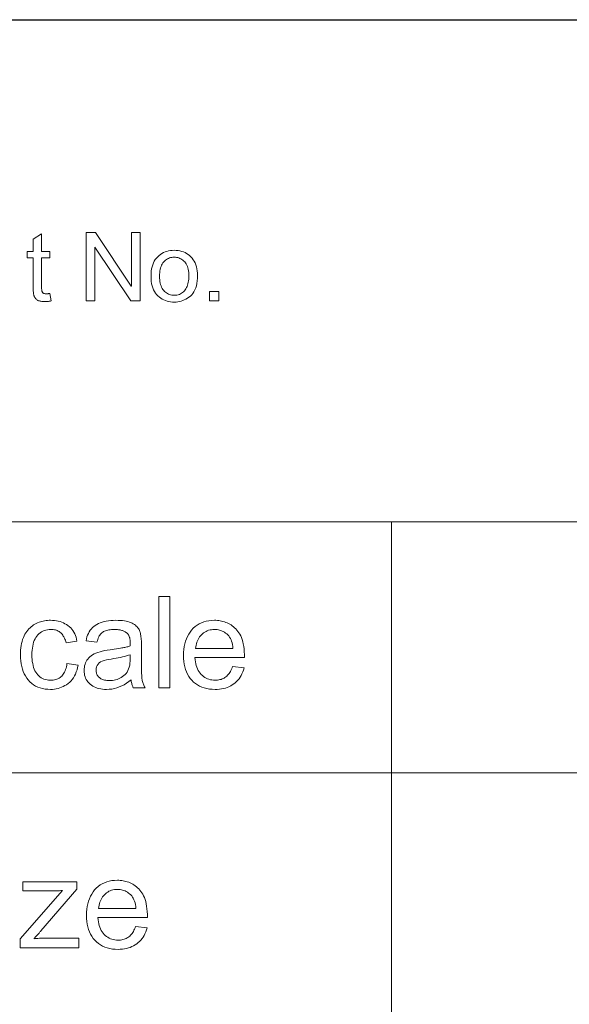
# Model space of a CAD drawing. Header units: millimetres. Extents: x 2556 to 2984, y -1556 to -1254.
# Tile 29 of 53: x 2854 to 2871, y -1525 to -1494. Entities that reach past the tile are written whole.
import ezdxf

# ---------------------------------------------------------------- set-up
doc = ezdxf.new("R2010")
doc.units = ezdxf.units.MM

msp = doc.modelspace()

# ---------------------------------------------------------------- linework, layer by layer
at = {"color": 7, "lineweight": 25}
msp.add_line((2756.597, -1494.144), (2969.717, -1494.144), dxfattribs=at)
at = {"color": 7, "lineweight": 13}
for p, q in [((2756.591, -1509.984), (2969.717, -1509.984)), ((2865.461, -1509.984), (2865.461, -1541.664)), ((2804.117, -1517.904), (2969.717, -1517.904))]:
    msp.add_line(p, q, dxfattribs=at)
for points in [[(2854.726, -1503.014), (2854.703, -1503.019), (2854.681, -1503.023), (2854.659, -1503.026), (2854.638, -1503.029), (2854.618, -1503.032), (2854.598, -1503.034), (2854.579, -1503.036), (2854.561, -1503.037), (2854.544, -1503.038), (2854.527, -1503.038), (2854.493, -1503.037), (2854.462, -1503.035), (2854.431, -1503.032), (2854.403, -1503.028), (2854.377, -1503.022), (2854.353, -1503.016), (2854.33, -1503.008), (2854.309, -1502.999), (2854.291, -1502.988), (2854.274, -1502.977), (2854.259, -1502.964), (2854.245, -1502.951), (2854.232, -1502.937), (2854.22, -1502.922), (2854.21, -1502.907), (2854.201, -1502.891), (2854.193, -1502.875), (2854.186, -1502.858), (2854.181, -1502.84), (2854.177, -1502.821), (2854.173, -1502.802), (2854.17, -1502.781), (2854.168, -1502.758), (2854.165, -1502.734), (2854.163, -1502.708), (2854.162, -1502.682), (2854.161, -1502.653), (2854.16, -1502.623), (2854.159, -1502.592), (2854.159, -1502.559), (2854.159, -1501.659), (2853.966, -1501.659), (2853.966, -1501.454), (2854.159, -1501.454), (2854.159, -1501.065), (2854.424, -1500.904), (2854.424, -1501.454), (2854.689, -1501.454), (2854.689, -1501.659), (2854.424, -1501.659), (2854.424, -1502.574), (2854.424, -1502.597), (2854.425, -1502.618), (2854.426, -1502.638), (2854.428, -1502.657), (2854.43, -1502.674), (2854.433, -1502.69), (2854.436, -1502.705), (2854.44, -1502.718), (2854.444, -1502.73), (2854.448, -1502.741), (2854.454, -1502.75), (2854.461, -1502.759), (2854.47, -1502.766), (2854.48, -1502.772), (2854.491, -1502.778), (2854.504, -1502.782), (2854.519, -1502.786), (2854.535, -1502.788), (2854.552, -1502.79), (2854.571, -1502.79), (2854.583, -1502.79), (2854.595, -1502.79), (2854.606, -1502.789), (2854.618, -1502.788), (2854.63, -1502.787), (2854.642, -1502.786), (2854.653, -1502.784), (2854.665, -1502.783), (2854.677, -1502.781), (2854.689, -1502.778)], [(2857.529, -1503.017), (2857.235, -1503.017), (2856.107, -1501.321), (2856.101, -1501.321), (2856.101, -1503.017), (2855.83, -1503.017), (2855.83, -1500.857), (2856.122, -1500.857), (2857.25, -1502.553), (2857.256, -1502.553), (2857.256, -1500.857), (2857.529, -1500.857)], [(2858.609, -1501.419), (2858.671, -1501.421), (2858.731, -1501.427), (2858.789, -1501.437), (2858.845, -1501.452), (2858.898, -1501.47), (2858.95, -1501.493), (2858.999, -1501.52), (2859.046, -1501.551), (2859.091, -1501.586), (2859.134, -1501.625), (2859.173, -1501.668), (2859.209, -1501.714), (2859.24, -1501.764), (2859.267, -1501.818), (2859.29, -1501.875), (2859.309, -1501.935), (2859.324, -1501.999), (2859.334, -1502.066), (2859.34, -1502.137), (2859.342, -1502.211), (2859.34, -1502.301), (2859.333, -1502.385), (2859.322, -1502.464), (2859.306, -1502.537), (2859.286, -1502.605), (2859.261, -1502.667), (2859.232, -1502.724), (2859.198, -1502.776), (2859.16, -1502.822), (2859.117, -1502.863), (2859.071, -1502.899), (2859.024, -1502.932), (2858.976, -1502.96), (2858.927, -1502.985), (2858.877, -1503.006), (2858.826, -1503.023), (2858.773, -1503.037), (2858.719, -1503.046), (2858.665, -1503.052), (2858.609, -1503.054), (2858.55, -1503.052), (2858.493, -1503.046), (2858.438, -1503.036), (2858.384, -1503.023), (2858.332, -1503.005), (2858.281, -1502.983), (2858.232, -1502.958), (2858.185, -1502.929), (2858.139, -1502.895), (2858.094, -1502.858), (2858.053, -1502.817), (2858.016, -1502.77), (2857.983, -1502.72), (2857.955, -1502.664), (2857.931, -1502.605), (2857.911, -1502.54), (2857.896, -1502.471), (2857.885, -1502.397), (2857.879, -1502.319), (2857.876, -1502.236), (2857.878, -1502.156), (2857.885, -1502.08), (2857.895, -1502.008), (2857.91, -1501.94), (2857.929, -1501.876), (2857.952, -1501.817), (2857.98, -1501.762), (2858.011, -1501.711), (2858.047, -1501.664), (2858.087, -1501.621), (2858.13, -1501.583), (2858.175, -1501.548), (2858.222, -1501.518), (2858.272, -1501.491), (2858.323, -1501.469), (2858.376, -1501.451), (2858.431, -1501.437), (2858.488, -1501.427), (2858.547, -1501.421)], [(2858.609, -1502.836), (2858.653, -1502.834), (2858.695, -1502.829), (2858.735, -1502.821), (2858.773, -1502.809), (2858.808, -1502.794), (2858.842, -1502.775), (2858.873, -1502.754), (2858.902, -1502.728), (2858.929, -1502.7), (2858.953, -1502.668), (2858.976, -1502.633), (2858.996, -1502.597), (2859.013, -1502.558), (2859.029, -1502.517), (2859.042, -1502.473), (2859.052, -1502.428), (2859.061, -1502.381), (2859.067, -1502.331), (2859.07, -1502.28), (2859.071, -1502.226), (2859.07, -1502.169), (2859.066, -1502.114), (2859.059, -1502.063), (2859.05, -1502.014), (2859.038, -1501.969), (2859.023, -1501.926), (2859.006, -1501.886), (2858.986, -1501.849), (2858.963, -1501.815), (2858.938, -1501.784), (2858.911, -1501.756), (2858.882, -1501.73), (2858.852, -1501.708), (2858.821, -1501.689), (2858.789, -1501.672), (2858.755, -1501.659), (2858.721, -1501.648), (2858.684, -1501.641), (2858.647, -1501.637), (2858.609, -1501.635), (2858.569, -1501.637), (2858.531, -1501.641), (2858.494, -1501.649), (2858.459, -1501.659), (2858.425, -1501.673), (2858.392, -1501.689), (2858.361, -1501.709), (2858.332, -1501.732), (2858.304, -1501.757), (2858.277, -1501.786), (2858.252, -1501.818), (2858.23, -1501.852), (2858.211, -1501.89), (2858.194, -1501.931), (2858.18, -1501.974), (2858.168, -1502.021), (2858.159, -1502.07), (2858.153, -1502.123), (2858.149, -1502.178), (2858.147, -1502.236), (2858.149, -1502.294), (2858.153, -1502.349), (2858.159, -1502.402), (2858.169, -1502.451), (2858.18, -1502.497), (2858.195, -1502.541), (2858.212, -1502.581), (2858.232, -1502.619), (2858.254, -1502.653), (2858.279, -1502.685), (2858.306, -1502.714), (2858.335, -1502.739), (2858.364, -1502.762), (2858.395, -1502.782), (2858.428, -1502.798), (2858.461, -1502.812), (2858.496, -1502.822), (2858.532, -1502.83), (2858.57, -1502.834)], [(2860.019, -1503.017), (2859.717, -1503.017), (2859.717, -1502.715), (2860.019, -1502.715)], [(2858.472, -1515.221), (2858.119, -1515.221), (2858.119, -1512.341), (2858.472, -1512.341)], [(2855.577, -1514.5), (2855.561, -1514.578), (2855.542, -1514.651), (2855.519, -1514.72), (2855.493, -1514.785), (2855.464, -1514.845), (2855.431, -1514.902), (2855.394, -1514.954), (2855.353, -1515.002), (2855.31, -1515.045), (2855.262, -1515.084), (2855.213, -1515.12), (2855.162, -1515.151), (2855.109, -1515.179), (2855.056, -1515.203), (2855.001, -1515.224), (2854.944, -1515.24), (2854.887, -1515.253), (2854.828, -1515.263), (2854.768, -1515.268), (2854.706, -1515.27), (2854.618, -1515.267), (2854.533, -1515.258), (2854.453, -1515.243), (2854.376, -1515.222), (2854.304, -1515.196), (2854.236, -1515.163), (2854.172, -1515.124), (2854.112, -1515.08), (2854.057, -1515.029), (2854.005, -1514.972), (2853.958, -1514.911), (2853.916, -1514.846), (2853.879, -1514.776), (2853.847, -1514.703), (2853.819, -1514.626), (2853.797, -1514.546), (2853.78, -1514.461), (2853.767, -1514.372), (2853.76, -1514.28), (2853.758, -1514.184), (2853.759, -1514.104), (2853.763, -1514.027), (2853.77, -1513.954), (2853.78, -1513.884), (2853.793, -1513.818), (2853.809, -1513.754), (2853.827, -1513.694), (2853.849, -1513.637), (2853.873, -1513.583), (2853.9, -1513.532), (2853.929, -1513.485), (2853.96, -1513.44), (2853.992, -1513.399), (2854.025, -1513.36), (2854.06, -1513.324), (2854.097, -1513.291), (2854.134, -1513.261), (2854.174, -1513.234), (2854.214, -1513.21), (2854.257, -1513.189), (2854.3, -1513.17), (2854.343, -1513.153), (2854.387, -1513.138), (2854.431, -1513.125), (2854.476, -1513.114), (2854.521, -1513.105), (2854.567, -1513.098), (2854.613, -1513.093), (2854.659, -1513.09), (2854.706, -1513.089), (2854.77, -1513.091), (2854.832, -1513.096), (2854.891, -1513.104), (2854.949, -1513.116), (2855.005, -1513.131), (2855.059, -1513.15), (2855.112, -1513.171), (2855.162, -1513.196), (2855.211, -1513.225), (2855.257, -1513.256), (2855.301, -1513.291), (2855.342, -1513.329), (2855.379, -1513.371), (2855.412, -1513.415), (2855.442, -1513.463), (2855.469, -1513.513), (2855.492, -1513.567), (2855.511, -1513.624), (2855.527, -1513.684), (2855.539, -1513.748), (2855.198, -1513.801), (2855.186, -1513.76), (2855.174, -1513.721), (2855.16, -1513.684), (2855.145, -1513.649), (2855.128, -1513.616), (2855.11, -1513.586), (2855.091, -1513.557), (2855.071, -1513.531), (2855.049, -1513.507), (2855.026, -1513.484), (2855.001, -1513.464), (2854.975, -1513.446), (2854.948, -1513.43), (2854.92, -1513.416), (2854.89, -1513.405), (2854.859, -1513.395), (2854.827, -1513.388), (2854.793, -1513.382), (2854.758, -1513.379), (2854.722, -1513.378), (2854.664, -1513.38), (2854.609, -1513.387), (2854.557, -1513.397), (2854.508, -1513.412), (2854.461, -1513.431), (2854.418, -1513.454), (2854.377, -1513.481), (2854.339, -1513.513), (2854.304, -1513.548), (2854.272, -1513.588), (2854.243, -1513.632), (2854.217, -1513.679), (2854.194, -1513.73), (2854.174, -1513.783), (2854.157, -1513.84), (2854.144, -1513.901), (2854.133, -1513.965), (2854.125, -1514.032), (2854.121, -1514.102), (2854.119, -1514.176), (2854.12, -1514.251), (2854.125, -1514.323), (2854.132, -1514.391), (2854.143, -1514.456), (2854.157, -1514.517), (2854.173, -1514.575), (2854.193, -1514.629), (2854.215, -1514.679), (2854.241, -1514.726), (2854.269, -1514.77), (2854.301, -1514.81), (2854.335, -1514.845), (2854.371, -1514.877), (2854.411, -1514.904), (2854.453, -1514.927), (2854.497, -1514.946), (2854.545, -1514.96), (2854.595, -1514.971), (2854.647, -1514.977), (2854.702, -1514.979), (2854.747, -1514.978), (2854.79, -1514.974), (2854.83, -1514.968), (2854.869, -1514.958), (2854.906, -1514.947), (2854.941, -1514.932), (2854.974, -1514.915), (2855.005, -1514.896), (2855.034, -1514.873), (2855.061, -1514.849), (2855.086, -1514.821), (2855.109, -1514.791), (2855.131, -1514.759), (2855.15, -1514.723), (2855.167, -1514.685), (2855.183, -1514.645), (2855.196, -1514.602), (2855.208, -1514.556), (2855.217, -1514.508), (2855.225, -1514.457)], [(2857.689, -1515.221), (2857.317, -1515.221), (2857.307, -1515.201), (2857.298, -1515.179), (2857.289, -1515.157), (2857.281, -1515.133), (2857.274, -1515.107), (2857.267, -1515.081), (2857.26, -1515.054), (2857.254, -1515.025), (2857.249, -1514.995), (2857.245, -1514.964), (2857.173, -1515.022), (2857.1, -1515.074), (2857.026, -1515.12), (2856.951, -1515.16), (2856.875, -1515.193), (2856.797, -1515.221), (2856.719, -1515.242), (2856.639, -1515.258), (2856.558, -1515.267), (2856.476, -1515.27), (2856.412, -1515.268), (2856.35, -1515.263), (2856.291, -1515.255), (2856.235, -1515.244), (2856.181, -1515.229), (2856.131, -1515.211), (2856.083, -1515.189), (2856.038, -1515.164), (2855.995, -1515.136), (2855.956, -1515.105), (2855.92, -1515.071), (2855.887, -1515.035), (2855.859, -1514.996), (2855.834, -1514.956), (2855.813, -1514.913), (2855.796, -1514.869), (2855.782, -1514.822), (2855.773, -1514.773), (2855.767, -1514.722), (2855.765, -1514.669), (2855.767, -1514.618), (2855.773, -1514.569), (2855.782, -1514.522), (2855.795, -1514.476), (2855.811, -1514.432), (2855.831, -1514.391), (2855.855, -1514.351), (2855.883, -1514.312), (2855.914, -1514.276), (2855.949, -1514.242), (2855.988, -1514.209), (2856.033, -1514.179), (2856.083, -1514.151), (2856.139, -1514.125), (2856.2, -1514.102), (2856.267, -1514.081), (2856.338, -1514.062), (2856.416, -1514.045), (2856.498, -1514.031), (2856.586, -1514.019), (2856.916, -1513.97), (2856.953, -1513.963), (2856.988, -1513.957), (2857.021, -1513.951), (2857.054, -1513.944), (2857.085, -1513.937), (2857.115, -1513.929), (2857.143, -1513.922), (2857.17, -1513.914), (2857.196, -1513.905), (2857.221, -1513.897), (2857.221, -1513.866), (2857.221, -1513.837), (2857.22, -1513.81), (2857.219, -1513.784), (2857.219, -1513.761), (2857.217, -1513.739), (2857.216, -1513.72), (2857.215, -1513.702), (2857.213, -1513.686), (2857.211, -1513.672), (2857.209, -1513.659), (2857.206, -1513.645), (2857.202, -1513.632), (2857.197, -1513.618), (2857.192, -1513.605), (2857.186, -1513.591), (2857.179, -1513.577), (2857.171, -1513.563), (2857.162, -1513.549), (2857.153, -1513.535), (2857.143, -1513.521), (2857.132, -1513.508), (2857.119, -1513.495), (2857.105, -1513.483), (2857.091, -1513.472), (2857.075, -1513.46), (2857.057, -1513.45), (2857.039, -1513.44), (2857.02, -1513.43), (2856.999, -1513.421), (2856.977, -1513.413), (2856.954, -1513.406), (2856.929, -1513.399), (2856.902, -1513.394), (2856.875, -1513.389), (2856.846, -1513.385), (2856.815, -1513.382), (2856.783, -1513.38), (2856.749, -1513.379), (2856.714, -1513.378), (2856.67, -1513.379), (2856.627, -1513.382), (2856.586, -1513.386), (2856.547, -1513.392), (2856.51, -1513.399), (2856.475, -1513.409), (2856.442, -1513.42), (2856.41, -1513.432), (2856.381, -1513.447), (2856.354, -1513.463), (2856.328, -1513.481), (2856.304, -1513.502), (2856.282, -1513.526), (2856.261, -1513.554), (2856.242, -1513.583), (2856.225, -1513.616), (2856.209, -1513.652), (2856.195, -1513.691), (2856.183, -1513.732), (2856.172, -1513.777), (2855.826, -1513.732), (2855.839, -1513.669), (2855.856, -1513.61), (2855.876, -1513.554), (2855.9, -1513.501), (2855.928, -1513.451), (2855.959, -1513.405), (2855.994, -1513.361), (2856.032, -1513.321), (2856.074, -1513.284), (2856.119, -1513.251), (2856.168, -1513.22), (2856.22, -1513.193), (2856.276, -1513.168), (2856.336, -1513.147), (2856.399, -1513.13), (2856.465, -1513.115), (2856.536, -1513.104), (2856.609, -1513.096), (2856.686, -1513.091), (2856.767, -1513.089), (2856.84, -1513.091), (2856.909, -1513.094), (2856.974, -1513.099), (2857.035, -1513.107), (2857.093, -1513.117), (2857.146, -1513.129), (2857.195, -1513.144), (2857.24, -1513.16), (2857.281, -1513.179), (2857.318, -1513.2), (2857.352, -1513.223), (2857.383, -1513.247), (2857.412, -1513.271), (2857.437, -1513.297), (2857.46, -1513.323), (2857.48, -1513.35), (2857.498, -1513.378), (2857.513, -1513.408), (2857.525, -1513.438), (2857.534, -1513.469), (2857.542, -1513.501), (2857.549, -1513.535), (2857.555, -1513.571), (2857.56, -1513.609), (2857.565, -1513.648), (2857.568, -1513.69), (2857.571, -1513.733), (2857.573, -1513.778), (2857.574, -1513.825), (2857.575, -1513.873), (2857.575, -1514.349), (2857.575, -1514.433), (2857.575, -1514.511), (2857.576, -1514.583), (2857.577, -1514.65), (2857.579, -1514.711), (2857.581, -1514.767), (2857.583, -1514.816), (2857.585, -1514.86), (2857.588, -1514.899), (2857.591, -1514.931), (2857.595, -1514.961), (2857.601, -1514.99), (2857.607, -1515.02), (2857.615, -1515.049), (2857.624, -1515.078), (2857.634, -1515.107), (2857.646, -1515.135), (2857.659, -1515.164), (2857.673, -1515.193)], [(2860.824, -1514.268), (2859.262, -1514.268), (2859.268, -1514.336), (2859.277, -1514.4), (2859.289, -1514.461), (2859.304, -1514.519), (2859.322, -1514.573), (2859.344, -1514.624), (2859.368, -1514.672), (2859.395, -1514.717), (2859.426, -1514.758), (2859.46, -1514.797), (2859.496, -1514.831), (2859.533, -1514.862), (2859.573, -1514.89), (2859.614, -1514.914), (2859.657, -1514.934), (2859.702, -1514.95), (2859.749, -1514.963), (2859.797, -1514.972), (2859.847, -1514.977), (2859.899, -1514.979), (2859.938, -1514.978), (2859.977, -1514.975), (2860.014, -1514.97), (2860.05, -1514.962), (2860.085, -1514.953), (2860.118, -1514.941), (2860.15, -1514.927), (2860.181, -1514.911), (2860.21, -1514.893), (2860.238, -1514.872), (2860.265, -1514.85), (2860.291, -1514.825), (2860.315, -1514.798), (2860.338, -1514.769), (2860.36, -1514.738), (2860.38, -1514.704), (2860.399, -1514.669), (2860.417, -1514.631), (2860.434, -1514.591), (2860.449, -1514.549), (2860.812, -1514.594), (2860.793, -1514.658), (2860.771, -1514.719), (2860.746, -1514.776), (2860.718, -1514.831), (2860.687, -1514.883), (2860.653, -1514.931), (2860.616, -1514.977), (2860.576, -1515.019), (2860.534, -1515.059), (2860.488, -1515.095), (2860.44, -1515.128), (2860.389, -1515.158), (2860.336, -1515.184), (2860.281, -1515.207), (2860.223, -1515.226), (2860.163, -1515.242), (2860.1, -1515.254), (2860.035, -1515.263), (2859.968, -1515.268), (2859.899, -1515.27), (2859.807, -1515.267), (2859.719, -1515.259), (2859.635, -1515.244), (2859.556, -1515.224), (2859.48, -1515.198), (2859.409, -1515.166), (2859.342, -1515.129), (2859.279, -1515.086), (2859.22, -1515.037), (2859.165, -1514.982), (2859.115, -1514.923), (2859.07, -1514.859), (2859.03, -1514.791), (2858.996, -1514.718), (2858.967, -1514.642), (2858.943, -1514.561), (2858.924, -1514.476), (2858.911, -1514.387), (2858.903, -1514.293), (2858.901, -1514.195), (2858.903, -1514.099), (2858.911, -1514.006), (2858.924, -1513.916), (2858.942, -1513.831), (2858.965, -1513.749), (2858.993, -1513.671), (2859.026, -1513.597), (2859.065, -1513.526), (2859.108, -1513.459), (2859.157, -1513.396), (2859.21, -1513.338), (2859.268, -1513.286), (2859.33, -1513.24), (2859.396, -1513.2), (2859.466, -1513.166), (2859.54, -1513.138), (2859.618, -1513.117), (2859.701, -1513.102), (2859.788, -1513.092), (2859.879, -1513.089), (2859.924, -1513.09), (2859.969, -1513.093), (2860.014, -1513.098), (2860.059, -1513.105), (2860.103, -1513.114), (2860.146, -1513.125), (2860.19, -1513.139), (2860.233, -1513.154), (2860.276, -1513.171), (2860.318, -1513.19), (2860.36, -1513.211), (2860.4, -1513.235), (2860.439, -1513.262), (2860.477, -1513.292), (2860.513, -1513.325), (2860.548, -1513.36), (2860.582, -1513.399), (2860.615, -1513.44), (2860.646, -1513.484), (2860.677, -1513.53), (2860.705, -1513.581), (2860.73, -1513.637), (2860.752, -1513.698), (2860.771, -1513.764), (2860.787, -1513.835), (2860.8, -1513.912), (2860.811, -1513.993), (2860.818, -1514.08), (2860.822, -1514.171)], [(2860.46, -1513.977), (2860.455, -1513.916), (2860.446, -1513.857), (2860.434, -1513.802), (2860.419, -1513.751), (2860.4, -1513.704), (2860.379, -1513.659), (2860.355, -1513.619), (2860.327, -1513.582), (2860.297, -1513.549), (2860.263, -1513.519), (2860.228, -1513.492), (2860.191, -1513.468), (2860.155, -1513.447), (2860.117, -1513.429), (2860.079, -1513.413), (2860.04, -1513.401), (2860.001, -1513.391), (2859.961, -1513.384), (2859.92, -1513.38), (2859.879, -1513.378), (2859.83, -1513.38), (2859.783, -1513.385), (2859.737, -1513.393), (2859.694, -1513.405), (2859.652, -1513.42), (2859.611, -1513.438), (2859.573, -1513.46), (2859.536, -1513.485), (2859.501, -1513.513), (2859.468, -1513.545), (2859.438, -1513.58), (2859.409, -1513.616), (2859.384, -1513.654), (2859.361, -1513.694), (2859.341, -1513.737), (2859.324, -1513.781), (2859.309, -1513.827), (2859.297, -1513.875), (2859.288, -1513.925), (2859.282, -1513.977)], [(2857.221, -1514.303), (2857.221, -1514.176), (2857.164, -1514.194), (2857.105, -1514.211), (2857.044, -1514.228), (2856.98, -1514.244), (2856.913, -1514.259), (2856.844, -1514.273), (2856.773, -1514.286), (2856.699, -1514.299), (2856.622, -1514.311), (2856.543, -1514.322), (2856.467, -1514.335), (2856.399, -1514.353), (2856.339, -1514.375), (2856.287, -1514.402), (2856.243, -1514.434), (2856.207, -1514.47), (2856.179, -1514.511), (2856.158, -1514.556), (2856.146, -1514.606), (2856.142, -1514.661), (2856.144, -1514.689), (2856.147, -1514.716), (2856.152, -1514.743), (2856.16, -1514.768), (2856.169, -1514.792), (2856.181, -1514.815), (2856.195, -1514.837), (2856.212, -1514.858), (2856.23, -1514.879), (2856.25, -1514.898), (2856.273, -1514.915), (2856.297, -1514.931), (2856.324, -1514.945), (2856.352, -1514.957), (2856.382, -1514.968), (2856.414, -1514.976), (2856.448, -1514.983), (2856.484, -1514.987), (2856.521, -1514.99), (2856.561, -1514.991), (2856.613, -1514.99), (2856.663, -1514.985), (2856.712, -1514.977), (2856.76, -1514.966), (2856.807, -1514.952), (2856.852, -1514.935), (2856.896, -1514.915), (2856.939, -1514.891), (2856.981, -1514.865), (2857.022, -1514.835), (2857.059, -1514.801), (2857.093, -1514.764), (2857.123, -1514.721), (2857.149, -1514.675), (2857.171, -1514.624), (2857.189, -1514.569), (2857.203, -1514.509), (2857.213, -1514.445), (2857.219, -1514.376)], [(2855.598, -1523.421), (2853.751, -1523.421), (2853.751, -1523.136), (2855.079, -1521.613), (2855.033, -1521.616), (2854.988, -1521.618), (2854.945, -1521.62), (2854.903, -1521.622), (2854.863, -1521.624), (2854.823, -1521.625), (2854.786, -1521.626), (2854.749, -1521.626), (2854.714, -1521.627), (2854.68, -1521.627), (2853.828, -1521.627), (2853.828, -1521.336), (2855.533, -1521.336), (2855.533, -1521.566), (2854.403, -1522.886), (2854.396, -1522.896), (2854.386, -1522.907), (2854.374, -1522.921), (2854.36, -1522.937), (2854.343, -1522.955), (2854.325, -1522.975), (2854.305, -1522.998), (2854.282, -1523.023), (2854.257, -1523.05), (2854.23, -1523.079), (2854.224, -1523.085), (2854.218, -1523.091), (2854.212, -1523.097), (2854.207, -1523.102), (2854.203, -1523.108), (2854.198, -1523.113), (2854.194, -1523.118), (2854.191, -1523.123), (2854.188, -1523.127), (2854.185, -1523.132), (2854.226, -1523.128), (2854.268, -1523.125), (2854.31, -1523.123), (2854.354, -1523.12), (2854.398, -1523.119), (2854.443, -1523.117), (2854.489, -1523.116), (2854.535, -1523.115), (2854.583, -1523.114), (2854.631, -1523.114), (2855.598, -1523.114)], [(2857.763, -1522.468), (2856.201, -1522.468), (2856.207, -1522.535), (2856.216, -1522.6), (2856.228, -1522.661), (2856.243, -1522.718), (2856.261, -1522.773), (2856.282, -1522.824), (2856.307, -1522.872), (2856.334, -1522.917), (2856.365, -1522.958), (2856.398, -1522.996), (2856.434, -1523.031), (2856.472, -1523.062), (2856.512, -1523.089), (2856.553, -1523.113), (2856.596, -1523.133), (2856.641, -1523.15), (2856.687, -1523.162), (2856.736, -1523.172), (2856.786, -1523.177), (2856.837, -1523.179), (2856.877, -1523.178), (2856.916, -1523.175), (2856.953, -1523.169), (2856.989, -1523.162), (2857.024, -1523.152), (2857.057, -1523.14), (2857.089, -1523.126), (2857.12, -1523.11), (2857.149, -1523.092), (2857.177, -1523.072), (2857.204, -1523.049), (2857.23, -1523.025), (2857.254, -1522.998), (2857.277, -1522.969), (2857.299, -1522.938), (2857.319, -1522.904), (2857.338, -1522.869), (2857.356, -1522.831), (2857.372, -1522.791), (2857.387, -1522.749), (2857.751, -1522.794), (2857.732, -1522.858), (2857.71, -1522.918), (2857.685, -1522.976), (2857.657, -1523.031), (2857.626, -1523.082), (2857.592, -1523.131), (2857.555, -1523.176), (2857.515, -1523.219), (2857.472, -1523.258), (2857.427, -1523.295), (2857.378, -1523.328), (2857.328, -1523.358), (2857.275, -1523.384), (2857.219, -1523.407), (2857.162, -1523.426), (2857.101, -1523.442), (2857.039, -1523.454), (2856.974, -1523.463), (2856.907, -1523.468), (2856.837, -1523.47), (2856.746, -1523.467), (2856.658, -1523.458), (2856.574, -1523.444), (2856.495, -1523.424), (2856.419, -1523.398), (2856.348, -1523.366), (2856.281, -1523.329), (2856.218, -1523.285), (2856.159, -1523.237), (2856.104, -1523.182), (2856.053, -1523.122), (2856.009, -1523.058), (2855.969, -1522.99), (2855.935, -1522.918), (2855.905, -1522.841), (2855.882, -1522.76), (2855.863, -1522.675), (2855.85, -1522.586), (2855.842, -1522.493), (2855.839, -1522.395), (2855.842, -1522.298), (2855.85, -1522.205), (2855.863, -1522.116), (2855.88, -1522.03), (2855.904, -1521.949), (2855.932, -1521.871), (2855.965, -1521.796), (2856.004, -1521.726), (2856.047, -1521.659), (2856.096, -1521.596), (2856.149, -1521.537), (2856.207, -1521.485), (2856.268, -1521.439), (2856.334, -1521.399), (2856.404, -1521.366), (2856.479, -1521.338), (2856.557, -1521.317), (2856.64, -1521.301), (2856.727, -1521.292), (2856.818, -1521.289), (2856.863, -1521.29), (2856.908, -1521.293), (2856.953, -1521.298), (2856.997, -1521.305), (2857.041, -1521.314), (2857.085, -1521.325), (2857.129, -1521.338), (2857.172, -1521.353), (2857.214, -1521.37), (2857.257, -1521.389), (2857.298, -1521.411), (2857.339, -1521.435), (2857.378, -1521.462), (2857.416, -1521.492), (2857.452, -1521.525), (2857.487, -1521.56), (2857.521, -1521.598), (2857.554, -1521.639), (2857.585, -1521.683), (2857.615, -1521.73), (2857.643, -1521.781), (2857.668, -1521.837), (2857.691, -1521.898), (2857.71, -1521.964), (2857.726, -1522.035), (2857.739, -1522.111), (2857.749, -1522.193), (2857.757, -1522.279), (2857.761, -1522.371)], [(2857.399, -1522.177), (2857.393, -1522.115), (2857.384, -1522.057), (2857.372, -1522.002), (2857.357, -1521.951), (2857.339, -1521.903), (2857.318, -1521.859), (2857.293, -1521.819), (2857.266, -1521.782), (2857.235, -1521.748), (2857.202, -1521.718), (2857.166, -1521.692), (2857.13, -1521.668), (2857.093, -1521.647), (2857.056, -1521.628), (2857.018, -1521.613), (2856.979, -1521.6), (2856.94, -1521.59), (2856.9, -1521.583), (2856.859, -1521.579), (2856.818, -1521.578), (2856.769, -1521.579), (2856.722, -1521.585), (2856.676, -1521.593), (2856.632, -1521.605), (2856.59, -1521.62), (2856.55, -1521.638), (2856.512, -1521.66), (2856.475, -1521.685), (2856.44, -1521.713), (2856.407, -1521.745), (2856.376, -1521.779), (2856.348, -1521.816), (2856.323, -1521.854), (2856.3, -1521.894), (2856.28, -1521.936), (2856.263, -1521.981), (2856.248, -1522.027), (2856.236, -1522.075), (2856.227, -1522.125), (2856.221, -1522.177)]]:
    msp.add_lwpolyline(points, close=True, dxfattribs=at)

doc.saveas('drawing.dxf')
